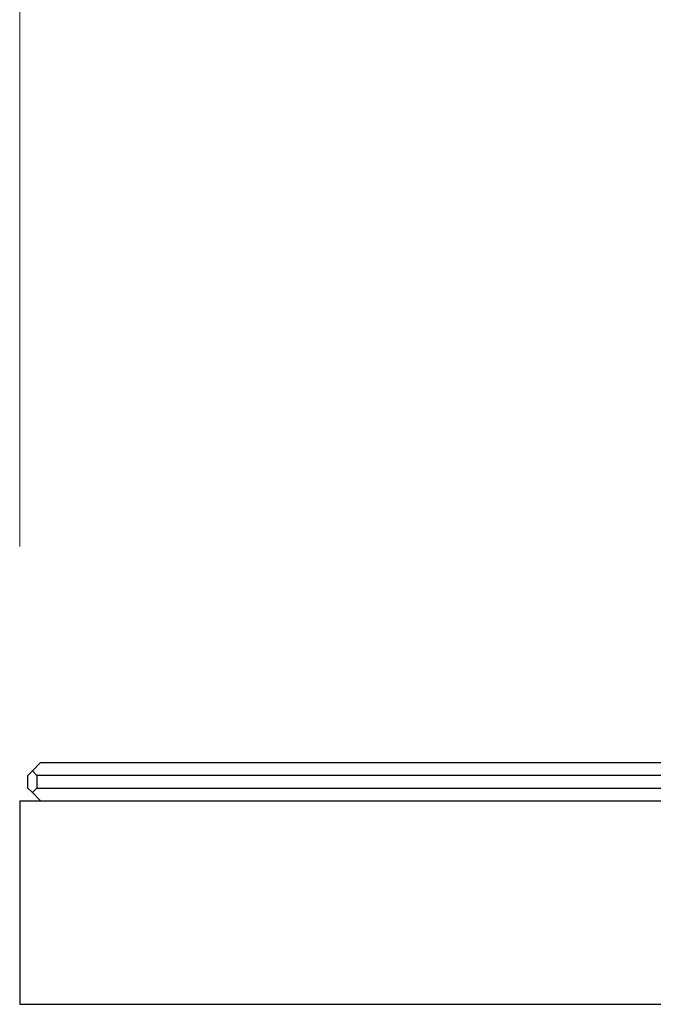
# Model space of a CAD drawing. Header units: millimetres. Extents: x 8 to 290, y 2 to 202.
# Tile 56 of 189: x 29.84 to 32.33, y 176.01 to 179.88. Entities that reach past the tile are written whole.
import ezdxf

# ---------------------------------------------------------------- set-up
doc = ezdxf.new("R2010")
doc.units = ezdxf.units.MM
doc.styles.add('SLDTEXTSTYLE2', font='TXT', dxfattribs={"width": 0.605})
doc.dimstyles.new('SLDDIMSTYLE1', dxfattribs={"dimtxt": 3.595646, "dimasz": 3, "dimexe": 0, "dimexo": 0.0625, "dimgap": 0.898912, "dimtad": 1, "dimlfac": 20, "dimrnd": 1e-09, "dimzin": 12, "dimdsep": 46, "dimtxsty": 'SLDTEXTSTYLE2', "dimsah": 1, "dimcen": 0.09, "dimadec": 0, "dimazin": 3, "dimtfac": 1, "dimtofl": 0, "dimtmove": 0, "dimatfit": 3, "dimfxl": 1, "dimfrac": 2, "dimtolj": 1, "dimtzin": 12, "dimarcsym": 0})

# ---------------------------------------------------------------- blocks, each defined once
blk = doc.blocks.new('_D_2')
at = {"color": 7, "linetype": 'Continuous', "lineweight": 0}
for p, q in [((29.8417, 177.8108), (29.8417, 188.0108)), ((141.5417, 178.0108), (141.5417, 188.0108)), ((141.5417, 187.0108), (29.8417, 187.0108))]:
    blk.add_line(p, q, dxfattribs=at)
at = {"color": 7, "linetype": 'Continuous', "lineweight": 18}
for points in [[(29.8417, 187.0108), (32.8417, 186.2608), (32.8417, 187.7608)], [(141.5417, 187.0108), (138.5417, 187.7608), (138.5417, 186.2608)]]:
    blk.add_solid(points, dxfattribs=at)
at = {"color": 7, "linetype": 'Continuous', "lineweight": 18, "insert": (80.2041, 191.7858), "char_height": 3.70417, "attachment_point": 1, "style": 'SLDTEXTSTYLE2'}
blk.add_mtext('2234', dxfattribs=at)

msp = doc.modelspace()

# ---------------------------------------------------------------- linework, layer by layer
at = {"color": 7, "linetype": 'Continuous', "lineweight": 25}
for p, q in [((29.89172, 176.92834), (29.92422, 176.96084)), ((29.92422, 176.96084), (104.45922, 176.96084)), ((29.89172, 176.92834), (29.87422, 176.91084)), ((29.87422, 176.86084), (29.87422, 176.91084)), ((29.90922, 176.91084), (29.89172, 176.92834)), ((104.47422, 176.91084), (29.90922, 176.91084)), ((29.90922, 176.91084), (29.90922, 176.86084)), ((29.87422, 176.86084), (29.89172, 176.84334)), ((29.89172, 176.84334), (29.90922, 176.86084)), ((29.92422, 176.81084), (29.89172, 176.84334)), ((29.90922, 176.86084), (104.47422, 176.86084)), ((29.84172, 176.81084), (29.84172, 176.01084)), ((29.84172, 176.81084), (104.54172, 176.81084)), ((29.84172, 176.01084), (104.54172, 176.01084))]:
    msp.add_line(p, q, dxfattribs=at)

# ---------------------------------------------------------------- dimensions: what is measured, and where the dimension line sits
at = {"color": 7, "linetype": 'Continuous', "lineweight": 18}
dim = msp.add_linear_dim(base=(29.84172, 187.01084), p1=(141.54172, 177.01084), p2=(29.84172, 176.81084), dimstyle='SLDDIMSTYLE1', dxfattribs=at)
dim.commit()
dim.dimension.update_dxf_attribs({"geometry": '_D_2', "text_midpoint": (85.69172, 187.01084), "dimtype": 160})

doc.saveas('drawing.dxf')
